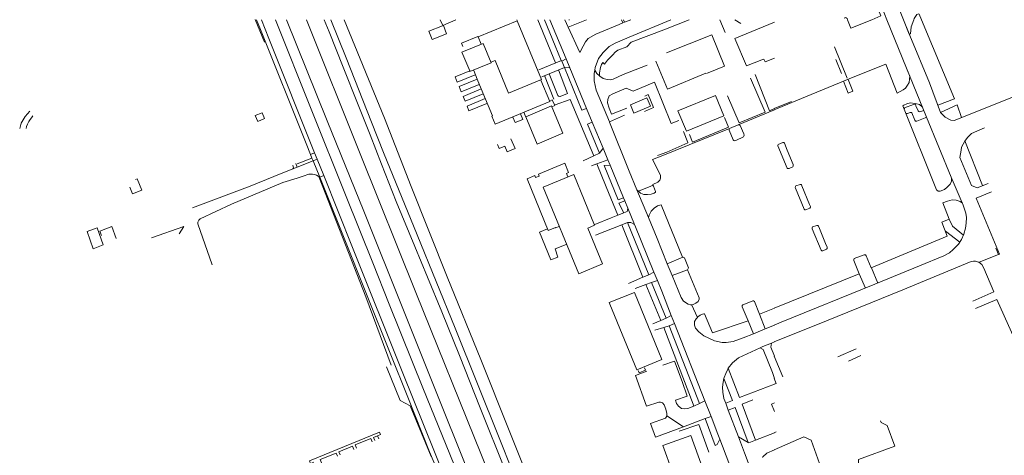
# Model space of a CAD drawing. Extents: x 145000 to 155000, y 457500 to 470000.
# Tile 18 of 256: x 145710 to 146089, y 459332 to 459500. Entities that reach past the tile are written whole.
import ezdxf

# ---------------------------------------------------------------- set-up
doc = ezdxf.new("R2010")
doc.units = 0
doc.header["$LTSCALE"] = 0.2
doc.header["$MEASUREMENT"] = 0
doc.layers.add('kant verharding', color=252, linetype='Continuous', lineweight=0)

msp = doc.modelspace()

# ---------------------------------------------------------------- linework, layer by layer
at = {"layer": 'kant verharding', "lineweight": 0}
for p, q in [((146044.66, 459512.52), (146049.71, 459500)), ((145803.78, 459491.4), (145800.28, 459500.05)), ((146049.71, 459500), (146051.95, 459494.44)), ((146023.15, 459489.58), (146028.04, 459477.43)), ((146023.72, 459484.65), (146025.91, 459479.26)), ((146000, 459465.73), (146006.56, 459468.45)), ((146073.38, 459453.36), (146080.1, 459436.09)), ((145824.91, 459439.22), (145842.87, 459393.2)), ((146077.71, 459431.31), (146083.54, 459433.68)), ((146065.91, 459418.55), (146071.35, 459414.26)), ((146037.38, 459404.47), (146039.79, 459398.53)), ((146032.72, 459402.14), (146035.08, 459396.61)), ((145842.87, 459393.2), (145852.57, 459366.94)), ((146024.41, 459370.07), (146031.48, 459373.18)), ((146000, 459370.4), (146003.27, 459362.38)), ((146028.52, 459368.47), (146033.24, 459370.64)), ((145850.75, 459366.3), (145855.97, 459353.31)), ((145855.97, 459353.31), (145859.93, 459351.26)), ((145859.93, 459351.26), (145867.92, 459331.74)), ((146000, 459340.91), (146000.72, 459341.2))]:
    msp.add_line(p, q, dxfattribs=at)
at = {"layer": 'kant verharding', "lineweight": 0, "flags": 128}
for points in [[(146037.54, 459500), (146041.05, 459501.42), (146039.52, 459505.15), (146039.52, 459505.49), (146039.66, 459505.75), (146039.99, 459505.99), (146040.43, 459506.01), (146040.98, 459505.72)], [(146040.98, 459505.72), (146041.45, 459504.59), (146043.32, 459500)], [(146053.68, 459500), (146053.83, 459500.41), (146054.89, 459501.95), (146055.52, 459502.25), (146055.72, 459502.07), (146056.59, 459500)], [(145800.75, 459500), (145802.24, 459496.27), (145819.86, 459452.35), (145821.57, 459448.02)], [(145802.62, 459500), (145805.53, 459492.75), (145823.13, 459448.66)], [(145808.1, 459500), (145821.79, 459465.5), (145835.2, 459431.87), (145845.45, 459406.38), (145851.74, 459390.39), (145860.79, 459368.05), (145864.76, 459358.16), (145893.35, 459287.89), (145899.09, 459273.62), (145905.44, 459257.71), (145911.22, 459243.45), (145918.87, 459224.15), (145925.97, 459206.25), (145933.01, 459188.3), (145940.51, 459168.93), (145950.89, 459142.79), (145967.61, 459101.09), (145977.6, 459076.53)], [(145812.31, 459500), (145827.89, 459460.98), (145842.02, 459426.29), (145857.3, 459388.1), (145873.28, 459348.33), (145915.09, 459244.14), (145932.21, 459200.88), (145944.08, 459170.63), (145955.33, 459142.55), (145965.31, 459117.68), (145980.99, 459079.11), (145989.52, 459058.04), (146000.1, 459030.57)], [(145819.97, 459500), (145840.59, 459448.34), (145862.06, 459394.95), (145887.38, 459332.2), (145908.47, 459279.87), (145923.01, 459243.11), (145938.27, 459204.82), (145950.26, 459174.35), (145961.76, 459145.92), (145965.8, 459136.17), (145967.86, 459131.4), (145970.43, 459125.58), (145973.59, 459118.33), (145976.46, 459111.68), (145979.66, 459104.74), (145983.66, 459096.18), (145987.59, 459087.56), (145991.43, 459079.22), (145995.87, 459069.71), (146000.1, 459060.5)], [(145826.79, 459500), (145828.67, 459495.31), (145834.13, 459481.72), (145839.65, 459467.8), (145844.48, 459455.59), (145848.83, 459444.35), (145854.45, 459429.98), (145861.67, 459412.6), (145866.6, 459400.77), (145872.12, 459387.48), (145878.81, 459370.62), (145886.8, 459350.53), (145896.69, 459325.81), (145917.17, 459274.29), (145928.26, 459246.25), (145945.13, 459203.46), (145955.88, 459175.9), (145973.39, 459131.18), (146000.1, 459065.81)], [(145829.41, 459500), (145835.29, 459485.3), (145845.01, 459460.5), (145849.67, 459448.88), (145862.61, 459417.16), (145877.23, 459381.17), (145894.43, 459338.24), (145925.8, 459259.16), (145945.45, 459209.46), (145957.32, 459179.26), (145976.5, 459130.36), (146000.1, 459072.17)], [(145834.54, 459500), (145849.99, 459462.01), (145860.28, 459435.7), (145874.18, 459400.92), (145887.02, 459369.09), (145909.2, 459313.75), (145916.5, 459295.68), (145927.07, 459269.41), (145938.68, 459239.1), (145948.32, 459214.37), (145959.02, 459188.06), (145974.06, 459150.39), (145990.89, 459108.62), (146000.1, 459084.83)], [(145872.31, 459497.65), (145867.08, 459495.56), (145868.3, 459492.34), (145873.91, 459494.51), (145872.69, 459497.72)], [(145871.43, 459500), (145872.39, 459497.75), (145877.46, 459499.97)], [(145890.98, 459483.58), (145892.63, 459484.22), (145897.75, 459471.67), (145910.46, 459477.01), (145901.05, 459499.59), (145886.07, 459493.38), (145887.14, 459490.59)], [(145900.87, 459500), (145901.01, 459499.67)], [(145908.95, 459500), (145915.85, 459483.37)], [(145911.56, 459500), (145915.64, 459489.97), (145917.95, 459484.22)], [(145913.6, 459500), (145919.87, 459484.93)], [(145919.4, 459500), (145920.7, 459497.16)], [(145920.7, 459497.16), (145927.73, 459500)], [(145920.7, 459497.16), (145925.23, 459487.32), (145926.46, 459489.84), (145927.3, 459491.51), (145928.44, 459492.8), (145931.34, 459494.46), (145940.35, 459498.15), (145941.74, 459498.73)], [(145920.94, 459500), (145920.96, 459499.92), (145921.15, 459500)], [(145960.17, 459500), (145944.2, 459493.3), (145938.83, 459490.97), (145936.5, 459489.61), (145934.16, 459487.37), (145932.37, 459484.99), (145931.11, 459481.61), (145930.91, 459480.5)], [(145932.74, 459478.31), (145932.75, 459479.56), (145933.17, 459481.61), (145933.54, 459482.68), (145934.01, 459483.51), (145934.63, 459482.82), (145935.88, 459484.38), (145937.81, 459486.43), (145938.83, 459487.46), (145939.8, 459488.22), (145943.26, 459489.55), (145944.89, 459491.31), (145957.47, 459496.1), (145967.2, 459500)], [(145941.22, 459500), (145941.74, 459498.73)], [(145941.74, 459498.73), (145942.38, 459498.99)], [(145941.98, 459500), (145942.38, 459498.99)], [(145942.38, 459498.99), (145944.82, 459500)], [(145979.05, 459500), (145981.1, 459495.01)], [(145984.88, 459500), (145987.08, 459498.53)], [(146000.1, 459499.02), (145984.88, 459492.8), (145989.28, 459482.19), (145995.17, 459484.53), (145995.94, 459484.83), (145996.46, 459483.7), (146000.1, 459485.17)], [(146000, 459382.36), (146002.66, 459383.45), (146038.7, 459398.08), (146055.86, 459405.16), (146065.24, 459409.05), (146067.39, 459410.19), (146068.87, 459411.53), (146070.9, 459413.5), (146071.99, 459415.33), (146072.93, 459417.33), (146073.61, 459419.66), (146073.87, 459421.64), (146073.92, 459423.8), (146073.65, 459425.48), (146072.74, 459428.56), (146068.04, 459439.32), (146058.58, 459462.45), (146050.93, 459481.37), (146043.32, 459500)], [(146026.88, 459500.61), (146027.34, 459500.81), (146027.67, 459500.74), (146027.99, 459500.5), (146028.18, 459500)], [(146028.18, 459500), (146029.44, 459496.73), (146037.54, 459500)], [(146052.19, 459478.25), (146050.93, 459481.37), (146043.32, 459500)], [(146049.71, 459500), (146052.15, 459493.95), (146059.76, 459475.68), (146063.98, 459464.22), (146065.8, 459462.41), (146067.99, 459461.32), (146069.26, 459461.19), (146093.96, 459471.03), (146108.97, 459477.27), (146113.34, 459478.84), (146115.26, 459479.25), (146117.31, 459479.44), (146119.42, 459479.24), (146122.24, 459477.71)], [(146051.95, 459494.44), (146052.46, 459494.56), (146052.68, 459497.24), (146053.68, 459500)], [(146056.59, 459500), (146069.32, 459469.57), (146062.95, 459467.02)], [(145958.52, 459487.22), (145975.98, 459494.14), (145980.85, 459482.04), (145973.94, 459479.28)], [(145885.94, 459493.54), (145879.63, 459490.92), (145880.09, 459489.64)], [(145882.78, 459480.24), (145882.86, 459480.04), (145891.02, 459483.36), (145887.99, 459490.86), (145879.77, 459487.53), (145882.78, 459480.24)], [(145909.41, 459480.74), (145918.1, 459484.28), (145918.21, 459484.02)], [(145918.21, 459484.02), (145919.25, 459481.63), (145913.32, 459479.18)], [(145918.21, 459484.02), (145919.87, 459484.93)], [(145919.87, 459484.93), (145921.32, 459481.44)], [(145932.74, 459478.31), (145932.87, 459478.18), (145934.19, 459477.33), (145935.75, 459476.91), (145936.94, 459476.82), (145937.97, 459477.1), (145941.9, 459478.89), (145951.1, 459482.46)], [(145954.44, 459484.06), (145958.93, 459473.28), (145973.6, 459479.39)], [(146000, 459465.28), (146008.32, 459468.73), (146031.03, 459478.07), (146042.88, 459482.88), (146047.23, 459471.74), (146048.47, 459472.3), (146049.54, 459472.92), (146050.52, 459473.6), (146051.31, 459474.73), (146051.93, 459475.79), (146052.08, 459477.12), (146052.19, 459478.24)], [(145882.78, 459480.24), (145877.15, 459477.97), (145878, 459475.98), (145884.9, 459478.81)], [(145884.36, 459480.4), (145885.71, 459477.12)], [(145913.32, 459479.18), (145910.52, 459478.03)], [(145911.52, 459478.44), (145915.13, 459469.39)], [(145913.32, 459479.18), (145916.67, 459470.84), (145916.96, 459470.51), (145917.42, 459470.39), (145917.62, 459470.39), (145920.48, 459471.6), (145916.92, 459480.67)], [(145927.75, 459465.84), (145925.91, 459465.14), (145919.33, 459481.55), (145921.32, 459481.44)], [(145921.32, 459481.44), (145927.75, 459465.84)], [(145930.91, 459480.5), (145930.69, 459479.27), (145930.71, 459476.46), (145931.5, 459472.8), (145936.56, 459460.7)], [(145930.91, 459480.5), (145931.76, 459479.28), (145932.74, 459478.31)], [(145992.59, 459478.86), (145998.13, 459464.92), (146000.1, 459465.73)], [(145885.71, 459477.12), (145878.74, 459474.23), (145879.54, 459472.2), (145886.47, 459475.09)], [(145885.71, 459477.12), (145887.24, 459473.39)], [(145887.24, 459473.39), (145891.56, 459462.9), (145891.34, 459462.77), (145892.54, 459459.72), (145913.57, 459468.47), (145910.18, 459476.67)], [(145943.27, 459465.91), (145937.42, 459463.65), (145936.52, 459465.88), (145935.85, 459467.92), (145935.94, 459469.19), (145936.49, 459470.62), (145937.83, 459471.4), (145942.96, 459473.57), (145945.64, 459472.52), (145953.88, 459475.96), (145960.28, 459460.02), (145963.3, 459461.15)], [(145982.01, 459470.7), (145986.44, 459460.3), (145996.45, 459464.31), (145990.88, 459477.41)], [(146026.68, 459476.28), (146028.4, 459471.65), (146030.27, 459472.5), (146028.44, 459477)], [(145887.24, 459473.39), (145880.26, 459470.47), (145881.01, 459468.56), (145887.93, 459471.43)], [(145950.09, 459464.67), (145953.47, 459466.11), (145951.47, 459471.17), (145950.17, 459470.59)], [(145980.58, 459463.01), (145977.44, 459470.83), (145962.94, 459464.83), (145966.18, 459457.11), (145980.58, 459463.01)], [(145888.73, 459469.64), (145881.81, 459466.7), (145882.5, 459464.86), (145889.36, 459467.65)], [(145913.62, 459468.63), (145914.57, 459469.06), (145915.51, 459466.93), (145914.4, 459466.48)], [(145915.74, 459467.15), (145921.43, 459469.21), (145930.52, 459447.52)], [(145952.32, 459466.64), (145951.01, 459469.92), (145944.67, 459467.23), (145945.98, 459464.03), (145952.32, 459466.64)], [(146068.23, 459438.88), (146068.16, 459437.86), (146067.64, 459436.63), (146066.59, 459435.51), (146065.47, 459434.65), (146063.81, 459433.91), (146063.02, 459433.94), (146062.48, 459434.49), (146049.46, 459466.76), (146049.91, 459467.1), (146051, 459467.54), (146052.32, 459467.91), (146054.19, 459467.76), (146055.91, 459467.28), (146057.01, 459466.32)], [(146050.03, 459465.34), (146050.06, 459465.84), (146050.14, 459465.99), (146053.53, 459467.3), (146053.89, 459467.41), (146054.29, 459467.31), (146054.47, 459466.87), (146055.37, 459464.92), (146055.67, 459464.61), (146055.99, 459464.51), (146057.55, 459465.01)], [(146063.98, 459464.22), (146070.33, 459467.16), (146072.09, 459462.32)], [(145709.62, 459458.02), (145710.14, 459460.18), (145711.76, 459462.75), (145713.55, 459464.72)], [(145803.84, 459461.93), (145802.96, 459464.13), (145800.28, 459463.08), (145801.25, 459460.79), (145803.84, 459461.93)], [(145899.33, 459462.39), (145900.25, 459460.35), (145903.3, 459461.54), (145902.32, 459463.71)], [(145903.72, 459464.18), (145904.32, 459462.69)], [(145914.4, 459466.48), (145914.27, 459466.79), (145904.36, 459462.63), (145908.69, 459452.11), (145918.66, 459456.31), (145914.4, 459466.48)], [(145927.75, 459465.84), (145929.96, 459460.49)], [(145986.15, 459459.49), (146000.1, 459465.28)], [(146050.55, 459464.05), (146050.92, 459463.86), (146051.24, 459463.9), (146052.29, 459464.25), (146052.54, 459464.29), (146052.78, 459464.25), (146052.96, 459464.09), (146054.07, 459461.25), (146054.33, 459460.91), (146054.57, 459460.93), (146054.86, 459460.96), (146058.1, 459462.23), (146058.28, 459462.38)], [(145712.06, 459458.14), (145712.24, 459458.79), (145712.6, 459459.75), (145713.18, 459460.73), (145713.62, 459461.55), (145714.13, 459462.21), (145714.71, 459462.93)], [(145932.73, 459448.57), (145928.12, 459459.79), (145929.96, 459460.49)], [(145929.96, 459460.49), (145934.11, 459450.45)], [(145936.56, 459460.7), (145942.42, 459463.23)], [(145936.56, 459460.7), (145936.65, 459460.48), (145944.18, 459441.68), (145947.14, 459434.5)], [(145967.36, 459455.75), (145968.52, 459452.88), (145982.39, 459458.62), (145980.8, 459462.35)], [(145986.15, 459459.49), (145986.68, 459459.38), (145986.88, 459459.26), (145988.3, 459456.02), (145988.35, 459455.49), (145988.33, 459455.13), (145988.15, 459454.82), (145985.17, 459453.49), (145984.8, 459453.35), (145984.48, 459453.41), (145984.22, 459453.68), (145982.63, 459457.47), (145982.63, 459457.81), (145982.78, 459458.09)], [(145982.78, 459458.09), (145986.15, 459459.49)], [(145953.48, 459435.87), (145953.21, 459436.55), (145955.16, 459437.45), (145955.93, 459438.15), (145956.2, 459438.96), (145956.19, 459439.93), (145955.85, 459440.82), (145953.12, 459446.13), (145956.42, 459447.48), (145982.78, 459458.09)], [(145955.09, 459447.73), (145958.71, 459448.92), (145966.76, 459452.5), (145966.76, 459452.73), (145965.07, 459456.98)], [(146082.27, 459436.92), (146078.02, 459435.29), (146075.92, 459436.18), (146071.45, 459446.87), (146071.87, 459449.78), (146072.1, 459450.93), (146073.29, 459453.24), (146074.35, 459454.57), (146075.86, 459456.2), (146080.84, 459458.37)], [(145893.46, 459451.96), (145894.18, 459450.4), (145896.36, 459451.25), (145897.21, 459449.05), (145900.24, 459450.32), (145898.64, 459454.06)], [(146007.29, 459443.93), (146007.27, 459444.13), (146007.23, 459444.19), (146004.94, 459449.72), (146003.99, 459452.46), (146003.73, 459452.7), (146003.35, 459452.74), (146001.52, 459451.95), (146001.38, 459451.71), (146001.4, 459451.4), (146004.96, 459442.77), (146005.14, 459442.69), (146005.36, 459442.63), (146005.68, 459442.71), (146007.1, 459443.34), (146007.28, 459443.52), (146007.29, 459443.69), (146007.29, 459443.93)], [(145821.57, 459448.02), (145823.13, 459448.66)], [(145823.13, 459448.66), (145824.07, 459446.31)], [(145930.52, 459447.52), (145932.73, 459448.57)], [(145932.73, 459448.57), (145934.11, 459450.45)], [(145934.11, 459450.45), (145935.95, 459446.01)], [(145815.91, 459444.54), (145816.37, 459443.22)], [(145816.37, 459443.22), (145822.5, 459445.68)], [(145816.45, 459444.43), (145822.09, 459446.71)], [(145822.09, 459446.71), (145821.57, 459448.02)], [(145822.5, 459445.68), (145822.09, 459446.71)], [(145822.5, 459445.68), (145824.07, 459446.31)], [(145825.06, 459439.28), (145822.5, 459445.68)], [(145824.07, 459446.31), (145826.63, 459439.93)], [(145917.14, 459420.29), (145915.99, 459419.83), (145915.87, 459420.01), (145913.01, 459418.84), (145904.9, 459438.73), (145907.82, 459439.99), (145908.16, 459439.19), (145909.52, 459439.71), (145909.22, 459440.52), (145919.39, 459444.72), (145920.8, 459441.09), (145920.03, 459440.69), (145920.49, 459439.48)], [(145930.52, 459447.52), (145926.41, 459445.68)], [(145929.67, 459443.76), (145931.74, 459444.51)], [(145931.74, 459444.51), (145935.95, 459446.01)], [(145931.74, 459444.51), (145935.35, 459435.66), (145939.77, 459424.67)], [(145935.95, 459446.01), (145936.82, 459443.92)], [(145776.17, 459427.51), (145798.31, 459435.89), (145807.48, 459439.65), (145814.75, 459442.57)], [(145814.69, 459444.02), (145815.01, 459442.88), (145814.75, 459442.57)], [(145814.75, 459442.57), (145816.37, 459443.22)], [(145942, 459431.38), (145939.86, 459430.6), (145934.54, 459443.85), (145936.82, 459443.92)], [(145936.82, 459443.92), (145942, 459431.38)], [(145751.98, 459435.52), (145753.03, 459432.91), (145756.65, 459434.35), (145754.88, 459438.68), (145754.23, 459438.49)], [(145819.44, 459439.95), (145816.35, 459439.01), (145810.92, 459437.22), (145791.16, 459428.88), (145779.01, 459423.34), (145778.54, 459422.83), (145778.14, 459422.01), (145778.17, 459421.4), (145783.72, 459405.63)], [(145824.91, 459439.22), (145825.06, 459439.28)], [(145825.06, 459439.28), (145826.63, 459439.93)], [(145870.88, 459325.05), (145867.37, 459333.6), (145858.93, 459354.61), (145852.17, 459371.5), (145843.32, 459393.69), (145825.06, 459439.28)], [(145826.63, 459439.93), (145837.72, 459412.22), (145857.06, 459363.78), (145873.24, 459323.62), (145873.46, 459323.13)], [(145933.86, 459405.97), (145924.74, 459402.11), (145911.08, 459435.5), (145922.84, 459440.41), (145930.83, 459420.82), (145928.31, 459419.73), (145933.86, 459405.97)], [(145947.14, 459434.5), (145951.55, 459423.76)], [(145947.14, 459434.5), (145947.73, 459433.97)], [(145947.73, 459433.97), (145952.5, 459435.91), (145952.99, 459436.07), (145953.29, 459436.05), (145953.48, 459435.87)], [(145947.73, 459433.97), (145948.53, 459433.23), (145949.83, 459432.66), (145951.21, 459432.61), (145952.68, 459432.76), (145953.82, 459433.18), (145954.35, 459433.6), (145954.35, 459433.8), (145953.48, 459435.87)], [(146013.89, 459428.04), (146013.85, 459428.31), (146013.59, 459428.75), (146010.63, 459435.97), (146010.47, 459436.33), (146010.29, 459436.47), (146010, 459436.54), (146008.3, 459435.94), (146008.1, 459435.68), (146008.06, 459435.36), (146008.1, 459435.13), (146011.5, 459427.01), (146011.76, 459426.79), (146012.02, 459426.76), (146012.34, 459426.82), (146013.72, 459427.46), (146013.89, 459427.8), (146013.89, 459428.04)], [(145942.05, 459425.63), (145940.24, 459429.32), (145942.49, 459430.2)], [(145942, 459431.38), (145942.49, 459430.2)], [(145942.49, 459430.2), (145943.66, 459427.38)], [(146000, 459388.88), (146032.72, 459402.14), (146030.62, 459407.21), (146030.6, 459407.61), (146030.8, 459407.95), (146034.65, 459409.48), (146035.08, 459409.36), (146035.42, 459409.07), (146037.33, 459404.45), (146066.56, 459416.64), (146064.5, 459422.05), (146067.31, 459423.16), (146064.85, 459429.44), (146066.65, 459430.12), (146068.39, 459430.57), (146070.05, 459430.52), (146071.52, 459429.98), (146072.42, 459429.29)], [(146077.63, 459431.27), (146086.72, 459409.71), (146086.27, 459409.52)], [(145939.77, 459424.67), (145942.05, 459425.63)], [(145942.05, 459425.63), (145943.33, 459426.17), (145943.51, 459426.6), (145943.66, 459427.38)], [(145943.66, 459427.38), (145946.23, 459421.16)], [(145951.55, 459423.76), (145951.86, 459424.76), (145952.56, 459426.23), (145953.72, 459427.34), (145955.1, 459428.28), (145956.49, 459428.67), (145964.7, 459408.52), (145964.85, 459408.5)], [(145939.77, 459424.67), (145937.25, 459423.65), (145930.91, 459421.14)], [(145941.34, 459420.94), (145943.53, 459421.85)], [(145943.53, 459421.85), (145944.07, 459421.88), (145944.81, 459421.88), (145946.23, 459421.16)], [(145943.53, 459421.85), (145951.77, 459401.7)], [(145951.55, 459423.76), (145954.89, 459415.65), (145958.83, 459406.01)], [(146067.3, 459423.16), (146068.61, 459420.51), (146072.77, 459416.98)], [(145741.71, 459413.21), (145739.46, 459419.81), (145735.6, 459418.44), (145737.85, 459411.73), (145741.71, 459413.21)], [(145746.72, 459415.77), (145745.08, 459420.3), (145740.49, 459418.54), (145741.14, 459416.81)], [(145760.36, 459415.92), (145772.76, 459420.38), (145770.93, 459417.52)], [(145919.87, 459413.38), (145915.63, 459411.69), (145916.76, 459408.57), (145914.03, 459407.48), (145909.68, 459418.13), (145912.71, 459419.43)], [(145931.26, 459417), (145941.34, 459420.94)], [(145941.34, 459420.94), (145949.4, 459400.8)], [(145946.23, 459421.16), (145946.38, 459420.8), (145953.71, 459402.75)], [(146020.34, 459411.82), (146020.14, 459411.6), (146018.68, 459410.94), (146018.28, 459410.96), (146018, 459411.25), (146014.56, 459419.49), (146014.56, 459419.86), (146014.76, 459420.16), (146016.4, 459420.74), (146016.75, 459420.73), (146016.95, 459420.51), (146017.43, 459419.5), (146019.77, 459413.74), (146020.33, 459412.39), (146020.34, 459411.82)], [(146000, 459375.89), (146020.08, 459384.04), (146049.41, 459395.93), (146075.71, 459406.8), (146076.72, 459407.04), (146077.49, 459407.01), (146078.23, 459406.78), (146078.82, 459406.54), (146086.27, 459409.52), (146085.3, 459412.01)], [(145958.83, 459406.01), (145964.85, 459408.5)], [(145964.85, 459408.5), (145964.9, 459408.5), (145965.13, 459408.45), (145965.45, 459408.27), (145966.94, 459404.46), (145966.92, 459404.14), (145966.77, 459403.88), (145966.56, 459403.69)], [(146076.41, 459391.52), (146084.44, 459395.21), (146080.62, 459404.24), (146079.82, 459405.68), (146078.74, 459406.57)], [(145951.77, 459401.7), (145953.71, 459402.75)], [(145953.71, 459402.75), (145955.03, 459399.51)], [(145958.83, 459406.01), (145960.69, 459401.44)], [(145966.56, 459403.69), (145960.69, 459401.44)], [(145966.56, 459403.69), (145971.14, 459392.88), (145971.14, 459392.29), (145970.71, 459391.45), (145969.86, 459390.76), (145968.8, 459390.33), (145967.82, 459390.19)], [(145949.4, 459400.8), (145943.91, 459398.39)], [(145951.77, 459401.7), (145949.4, 459400.8)], [(145952.8, 459398.74), (145955.03, 459399.51)], [(145955.03, 459399.51), (145956.7, 459395.39), (145960.37, 459386.04)], [(145960.69, 459401.44), (145964.12, 459393.04), (145965.06, 459391.62), (145966.89, 459390.38), (145967.82, 459390.19)], [(145946.46, 459396.39), (145950.54, 459397.96)], [(145950.54, 459397.96), (145952.8, 459398.74)], [(145950.54, 459397.96), (145956.36, 459384.11)], [(145952.8, 459398.74), (145958.35, 459385.05)], [(145936.73, 459390.46), (145936.49, 459391.04), (145946.21, 459394.96), (145956.74, 459369.07)], [(145989.89, 459384.02), (145987.63, 459389.37), (145987.61, 459389.66), (145987.63, 459389.88), (145987.95, 459390.12), (145991.48, 459391.61), (145991.72, 459391.69), (145992.05, 459391.67), (145992.37, 459391.44), (145994.32, 459386.54)], [(146077.42, 459388.73), (146085.61, 459392.19), (146098.11, 459364.43)], [(145956.74, 459369.07), (145947.1, 459365.16), (145936.73, 459390.46)], [(145967.82, 459390.19), (145968.3, 459390.09), (145970.38, 459385.5)], [(145994.32, 459386.54), (146000.1, 459388.88)], [(145956.36, 459384.11), (145953.32, 459382.87)], [(145958.35, 459385.05), (145956.36, 459384.11)], [(145958.35, 459385.05), (145960.37, 459386.04)], [(145960.37, 459386.04), (145961.6, 459382.91)], [(145970.38, 459385.5), (145970.45, 459385.34), (145969.9, 459384.76), (145969.31, 459383.69), (145969.3, 459382.28), (145969.69, 459381.23), (145970.96, 459379.74), (145972.95, 459378.17), (145976.95, 459376.31), (145979.96, 459375.7), (145981.45, 459375.67), (145984.2, 459376.04), (145988.03, 459377.41), (145991.98, 459379.03)], [(145970.38, 459385.5), (145970.55, 459385.59), (145971.42, 459386.13), (145972.33, 459386.55), (145972.9, 459386.72), (145973.1, 459386.72), (145976.23, 459379.38), (145989.89, 459384.02)], [(145989.89, 459384.02), (145991.98, 459379.03)], [(145994.32, 459386.54), (145996.44, 459380.86)], [(145954.03, 459380.36), (145957.46, 459381.4)], [(145957.46, 459381.4), (145959.49, 459382.07)], [(145969.1, 459351.14), (145968.81, 459351.9), (145957.46, 459381.4)], [(145959.49, 459382.07), (145961.6, 459382.91)], [(145959.49, 459382.07), (145971.25, 459352.16)], [(145961.6, 459382.91), (145973.3, 459353.13)], [(145991.98, 459379.03), (145996.44, 459380.86)], [(145996.44, 459380.86), (146000.1, 459382.36)], [(145994.62, 459373.6), (145986.22, 459369.7), (145983.87, 459367.86), (145982.31, 459365.72)], [(145998.88, 459375.39), (145995.65, 459374.08), (145994.62, 459373.6)], [(145994.62, 459373.6), (145995.76, 459372.95), (145999.28, 459364.04), (146000.1, 459361.8)], [(146000.1, 459370.4), (145998.69, 459373.86), (145998.88, 459375.39)], [(146000.1, 459375.89), (145998.88, 459375.39)], [(145947.62, 459364.83), (145947.98, 459363.92), (145950.43, 459364.95), (145950.1, 459365.84)], [(145957.07, 459366.87), (145961.63, 459368.43), (145964.52, 459360.57), (145966.43, 459355.01), (145962.03, 459353.42), (145962.41, 459352.16), (145963.17, 459351.11), (145964.31, 459350.25), (145965.49, 459350.12), (145966.74, 459350.28), (145969.1, 459351.14)], [(145982.31, 459365.72), (145982.09, 459365.41), (145981.39, 459363.73), (145980.72, 459362.18), (145980.62, 459361.78)], [(145982.31, 459365.72), (145986.63, 459354.53), (146000.1, 459359.56)], [(145950.9, 459364.62), (145946.62, 459362.98), (145950.87, 459351.09), (145955.58, 459352.73), (145956.17, 459352.73), (145956.96, 459352.42), (145957.6, 459351.63), (145958.29, 459349.93), (145958.66, 459348.29), (145958.62, 459347.35)], [(145980.62, 459361.78), (145980.28, 459360.39), (145980.13, 459358.43), (145980.15, 459356.51), (145980.62, 459354.12), (145981.32, 459352.26)], [(145980.62, 459361.78), (145983.93, 459353.36), (145981.32, 459352.26)], [(146000, 459359.56), (146000.72, 459359.83), (146000, 459361.8)], [(145992.81, 459338.02), (145987.66, 459351.84), (145991.71, 459353.57)], [(145969.1, 459351.14), (145971.25, 459352.16)], [(145971.25, 459352.16), (145973.3, 459353.13)], [(145973.3, 459353.13), (145975.65, 459347.16)], [(145981.32, 459352.26), (145982.31, 459349.64)], [(145982.31, 459349.64), (145985, 459350.58), (145989.92, 459337.12)], [(145982.31, 459349.64), (145986.2, 459339.3)], [(146000.1, 459352.4), (145998.89, 459351.9), (146000.1, 459349.02)], [(145958.62, 459347.35), (145958.62, 459347.22), (145958.16, 459346.45), (145952.32, 459344.49), (145954.26, 459339.25), (145965.02, 459343.18)], [(145965.02, 459343.18), (145958.62, 459347.35)], [(145965.02, 459343.18), (145973.46, 459346.34)], [(145973.46, 459346.34), (145975.65, 459347.16)], [(145973.46, 459346.34), (145977.21, 459336.02), (145978.06, 459336.42), (145979.07, 459338.39)], [(145975.65, 459347.16), (145978.33, 459340.34), (145979.07, 459338.39)], [(145963.37, 459341.55), (145970.96, 459344.13), (145974.85, 459333.43)], [(146040.88, 459345.5), (146041.11, 459344.81), (146043.5, 459343.73), (146046.4, 459335.73), (146032.36, 459330.61), (146032.47, 459325), (146035.5, 459316.88), (146038.01, 459308.39)], [(145847.37, 459339.73), (145848.48, 459340.16), (145848.07, 459341.14), (145821.15, 459330.02), (145821.58, 459329.02), (145822.84, 459329.54)], [(145845.27, 459337.44), (145844.74, 459338.64), (145838.68, 459336.18), (145839.21, 459334.91)], [(145846.29, 459337.86), (145845.78, 459339.1), (145847.37, 459339.73)], [(145847.37, 459339.73), (145847.86, 459338.52)], [(145976.34, 459323.56), (145974.07, 459322.77), (145967.86, 459339.84), (145957.11, 459335.96), (145964.49, 459315.44), (145963.29, 459314.96), (145964.6, 459311.48), (145965.78, 459311.86), (145970.54, 459298.65), (145983.6, 459303.35), (145976.34, 459323.56)], [(145979.07, 459338.39), (145982.54, 459329.24)], [(145986.2, 459339.3), (145988.5, 459333.2), (145991.87, 459324.34)], [(145986.2, 459339.3), (145989.92, 459337.12)], [(145992.81, 459338.02), (146000.1, 459340.91)], [(146000, 459334.33), (146011.33, 459339.29), (146014.15, 459338.06), (146017.39, 459329.05)], [(145838.18, 459334.48), (145837.67, 459335.69), (145832.44, 459333.54), (145832.99, 459332.33)], [(145989.92, 459337.12), (145990.17, 459336.97), (145992.81, 459338.02)], [(145831.91, 459331.88), (145831.4, 459333.07), (145825.25, 459330.58), (145825.75, 459329.31)], [(145995.41, 459331.39), (145995.58, 459331.62), (145997.11, 459333.02), (146000.1, 459334.33)]]:
    msp.add_lwpolyline(points, dxfattribs=at)
at = {"layer": 'kant verharding', "lineweight": 0}
msp.add_arc((145821.76, 459435.45), 5.06, 49.221, 117.2565, dxfattribs=at)

doc.saveas('drawing.dxf')
